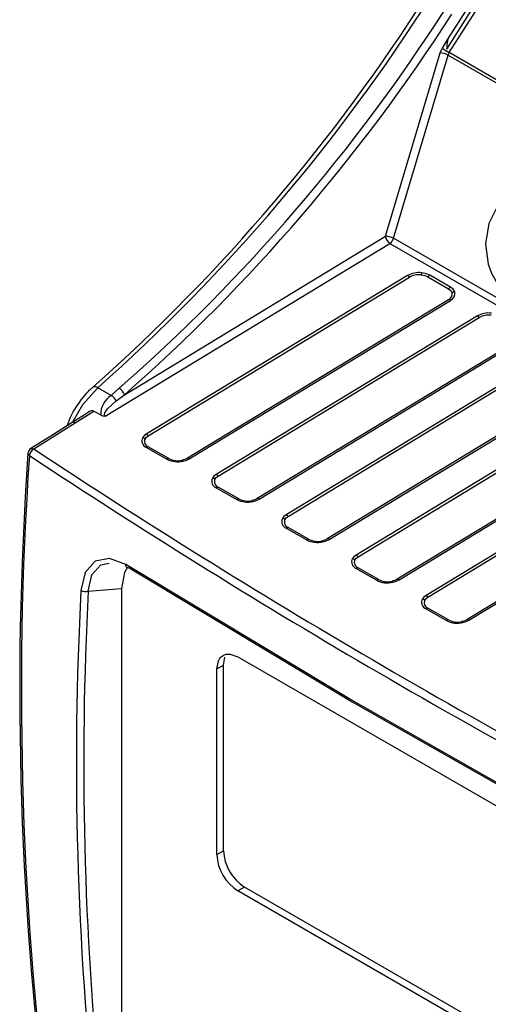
# Model space of a CAD drawing. Header units: millimetres. Extents: x 0 to 838, y 0 to 648.
# Tile 14 of 45: x 241 to 264, y 497 to 547. Entities that reach past the tile are written whole.
import ezdxf

# ---------------------------------------------------------------- set-up
doc = ezdxf.new("R2010")
doc.units = ezdxf.units.MM
doc.header["$LTSCALE"] = 3

msp = doc.modelspace()

# ---------------------------------------------------------------- linework, layer by layer
for p, q in [((262.373, 545.38), (264.176, 548.222)), ((262.504, 545.205), (264.477, 548.316)), ((262.44, 545.881), (263.613, 547.73)), ((262.155, 545.432), (262.44, 545.881)), ((259.28, 535.914), (262.042, 545.186)), ((259.686, 535.809), (262.449, 545.081)), ((262.449, 545.081), (306.734, 519.515)), ((306.813, 519.626), (262.504, 545.205)), ((245.114, 526.816), (259.497, 535.554)), ((246.077, 527.893), (259.28, 535.914)), ((259.497, 535.554), (292.812, 516.322)), ((293.119, 516.509), (259.686, 535.809)), ((260.391, 533.923), (247.188, 525.902)), ((247.284, 525.821), (260.487, 533.842)), ((261.425, 533.856), (262.467, 533.255)), ((262.562, 533.339), (261.52, 533.94)), ((262.466, 532.699), (249.263, 524.678)), ((249.358, 524.649), (262.561, 532.67)), ((263.926, 531.882), (250.723, 523.861)), ((250.82, 523.78), (264.022, 531.801)), ((266.002, 530.658), (252.799, 522.637)), ((252.894, 522.608), (266.097, 530.629)), ((267.462, 529.841), (254.259, 521.82)), ((254.355, 521.739), (267.558, 529.76)), ((269.537, 528.617), (256.334, 520.596)), ((256.429, 520.567), (269.632, 528.588)), ((245.41, 527.859), (244.735, 528.249)), ((245.815, 528.22), (245.41, 527.859)), ((245.664, 527.584), (246.077, 527.893)), ((270.997, 527.8), (257.794, 519.779)), ((257.891, 519.698), (271.093, 527.719)), ((243.588, 526.471), (244.54, 527.069)), ((244.54, 527.069), (244.88, 526.873)), ((273.073, 526.576), (259.87, 518.555)), ((241.495, 525.155), (243.588, 526.471)), ((259.965, 518.526), (273.168, 526.547)), ((274.533, 525.759), (261.33, 517.738)), ((261.426, 517.657), (274.629, 525.678)), ((247.189, 525.232), (248.228, 524.632)), ((248.324, 524.664), (247.285, 525.264)), ((276.608, 524.535), (263.405, 516.514)), ((263.5, 516.485), (276.703, 524.506)), ((250.724, 523.191), (251.763, 522.591)), ((251.859, 522.623), (250.82, 523.223)), ((254.26, 521.15), (255.299, 520.55)), ((255.395, 520.582), (254.356, 521.182)), ((257.795, 519.109), (258.834, 518.509)), ((258.93, 518.541), (257.891, 519.141)), ((244.254, 517.948), (245.938, 518.099)), ((245.938, 518.099), (245.938, 491.822)), ((261.331, 517.068), (262.37, 516.468)), ((262.466, 516.5), (261.427, 517.1)), ((251.09, 514.213), (251.164, 514.621)), ((251.815, 514.632), (275.856, 500.753)), ((250.754, 514.02), (251.09, 514.213)), ((251.09, 504.823), (251.09, 514.213)), ((250.754, 504.629), (250.754, 514.02)), ((250.754, 504.629), (251.09, 504.823)), ((252.15, 502.986), (251.815, 502.792)), ((275.856, 488.913), (251.815, 502.792)), ((276.192, 489.107), (252.15, 502.986))]:
    msp.add_line(p, q)
at = {"flags": 128}
for points in [[(262.44, 545.881), (262.383, 545.617), (262.373, 545.38)], [(262.042, 545.186), (262.09, 545.312), (262.155, 545.432)], [(262.504, 545.205), (262.472, 545.144), (262.449, 545.081)], [(267.049, 538.033), (266.689, 538.185), (266.313, 538.234), (265.936, 538.181), (265.571, 538.025), (264.935, 537.438), (264.503, 536.563), (264.34, 535.532), (264.471, 534.503), (264.642, 534.039), (264.876, 533.632), (265.163, 533.299), (265.493, 533.052)], [(261.52, 533.94), (261.332, 534.02), (261.113, 534.063)], [(261.087, 533.959), (261.269, 533.923), (261.425, 533.856)], [(262.467, 533.255), (262.583, 533.164), (262.648, 533.057)], [(262.78, 533.101), (262.701, 533.23), (262.562, 533.339)], [(244.735, 528.249), (243.963, 527.387), (243.461, 526.5)], [(245.114, 526.816), (245.1, 526.826), (245.09, 526.839), (245.079, 526.873), (245.096, 526.971), (245.231, 527.185), (245.664, 527.584)], [(244.297, 527.026), (243.96, 526.814), (243.435, 526.484)], [(243.435, 526.484), (242.488, 525.888), (241.341, 525.168)], [(247.188, 525.902), (247.073, 525.814), (246.995, 525.714)], [(247.124, 525.665), (247.189, 525.748), (247.284, 525.821)], [(241.284, 525.033), (241.287, 525.075), (241.31, 525.136), (241.337, 525.165), (241.378, 525.182), (241.433, 525.18), (241.495, 525.155)], [(241.275, 524.82), (241.221, 524.87), (241.201, 524.931), (241.202, 524.932)], [(249.263, 524.678), (249.143, 524.62), (249.004, 524.579)], [(249.046, 524.53), (249.214, 524.579), (249.358, 524.649)], [(250.723, 523.861), (250.609, 523.773), (250.531, 523.673)], [(250.659, 523.624), (250.724, 523.707), (250.82, 523.78)], [(252.799, 522.637), (252.679, 522.579), (252.54, 522.538)], [(252.582, 522.489), (252.749, 522.538), (252.894, 522.608)], [(254.259, 521.82), (254.144, 521.732), (254.066, 521.632)], [(254.195, 521.583), (254.26, 521.666), (254.355, 521.739)], [(256.334, 520.596), (256.214, 520.538), (256.075, 520.497)], [(256.117, 520.448), (256.285, 520.497), (256.429, 520.567)], [(246.148, 519.298), (245.318, 519.611), (244.596, 519.477), (244.092, 518.908), (243.882, 517.994)], [(257.794, 519.779), (257.68, 519.691), (257.602, 519.591)], [(257.73, 519.542), (257.795, 519.625), (257.891, 519.698)], [(244.254, 517.948), (244.431, 518.777), (244.883, 519.293), (245.313, 519.372)], [(246.235, 519.162), (246.08, 518.902), (245.938, 518.099)], [(281.269, 499.342), (269.134, 505.868), (257.421, 512.523), (246.148, 519.298)], [(246.314, 519.132), (246.279, 519.128), (246.246, 519.132), (246.216, 519.143), (246.191, 519.162), (246.171, 519.188), (246.157, 519.22), (246.149, 519.257), (246.148, 519.298)], [(246.314, 519.132), (257.595, 512.356), (269.256, 505.729), (281.282, 499.258)], [(259.87, 518.555), (259.75, 518.497), (259.611, 518.456)], [(259.653, 518.407), (259.82, 518.456), (259.965, 518.526)], [(261.33, 517.738), (261.215, 517.65), (261.137, 517.55)], [(261.266, 517.501), (261.331, 517.584), (261.426, 517.657)], [(263.405, 516.514), (263.285, 516.456), (263.146, 516.415)], [(263.189, 516.366), (263.356, 516.415), (263.5, 516.485)], [(250.754, 514.02), (250.829, 514.428), (250.928, 514.592), (251.065, 514.706), (251.232, 514.768), (251.424, 514.772), (251.815, 514.632)]]:
    msp.add_lwpolyline(points, dxfattribs=at)
for centre, radius, start, end in [((182.244, 598.362), 93.735, 311.60726, 327.60402), ((182.682, 598.116), 93.444, 311.61012, 327.60942), ((186.068, 596.243), 90.537, 311.29398, 327.33124), ((185.979, 596.305), 91.06, 311.29844, 327.32328), ((262.037, 544.323), 0.862, 61.4567, 89.6105), ((264.011, 547.897), 3.086, 233.0283, 240.7564), ((259.751, 535.953), 0.473, 184.7733, 237.5323), ((259.274, 535.052), 0.862, 61.4567, 89.6105), ((259.235, 535.945), 0.471, 303.8206, 343.2243), ((260.968, 532.883), 1.189, 83.0139, 119.0332), ((261.889, 533.816), 0.815, 162.3059, 169.8947), ((260.189, 533.586), 0.392, 40.6443, 59.0907), ((260.969, 532.967), 0.998, 83.2086, 118.8505), ((261.728, 533.61), 0.391, 122.1504, 140.8119), ((262.34, 532.988), 0.315, 293.4807, 12.6235), ((262.77, 533.008), 0.391, 122.1504, 140.8119), ((262.413, 533.016), 0.376, 293.1038, 13.0281), ((262.83, 532.728), 0.376, 97.672, 118.9261), ((262.458, 532.504), 0.195, 58.1342, 87.6076), ((264.503, 530.842), 1.189, 83.0139, 119.0332), ((263.725, 531.545), 0.392, 40.6443, 59.0907), ((264.504, 530.926), 0.998, 83.2086, 118.8505), ((247.343, 524.954), 4.38, 130.7084, 161.7626), ((244.591, 528.073), 0.228, 50.8654, 117.3154), ((245.506, 527.704), 0.602, 18.3496, 59.0986), ((246.022, 526.896), 1.141, 122.384, 181.1267), ((245.126, 527.343), 0.59, 24.1664, 61.1575), ((244.455, 526.864), 0.223, 67.4647, 134.6512), ((245.106, 527.287), 0.471, 241.3696, 270.9), ((243.5, 526.349), 0.15, 54.4035, 115.7696), ((247.314, 525.562), 0.353, 154.5732, 249.1851), ((246.925, 525.337), 0.383, 58.6842, 79.4056), ((247.389, 525.539), 0.294, 154.6009, 249.1727), ((246.986, 525.565), 0.392, 40.6457, 59.0908), ((241.527, 524.899), 0.327, 123.2742, 178.211), ((241.715, 524.771), 0.443, 119.8349, 173.7223), ((443.174, 829.837), 365.384, 236.49805, 242.83181), ((247.299, 525.063), 0.202, 93.9402, 123.036), ((413.157, 512.971), 172.37, 176.02098, 187.71566), ((414.541, 512.951), 173.672, 176.08149, 187.68814), ((441.885, 827.597), 363.206, 236.47293, 242.84714), ((248.338, 524.463), 0.202, 93.9402, 123.036), ((248.777, 525.702), 1.202, 242.809, 282.9453), ((248.78, 525.553), 0.999, 242.809, 282.9393), ((248.936, 524.478), 0.122, 25.1222, 55.9125), ((249.255, 524.483), 0.195, 58.1346, 87.6048), ((250.85, 523.521), 0.353, 154.5732, 249.1851), ((250.46, 523.296), 0.383, 58.6842, 79.4056), ((250.925, 523.498), 0.294, 154.6009, 249.1727), ((250.522, 523.524), 0.392, 40.6457, 59.0908), ((250.834, 523.022), 0.202, 93.9402, 123.036), ((251.873, 522.422), 0.202, 93.9402, 123.036), ((252.313, 523.661), 1.202, 242.809, 282.9453), ((252.316, 523.512), 0.999, 242.809, 282.9393), ((252.791, 522.442), 0.195, 58.1346, 87.6048), ((252.471, 522.437), 0.122, 25.1222, 55.9125), ((254.385, 521.48), 0.353, 154.5732, 249.1851), ((253.996, 521.255), 0.383, 58.6842, 79.4056), ((254.058, 521.483), 0.392, 40.6457, 59.0908), ((254.46, 521.457), 0.294, 154.6009, 249.1727), ((254.37, 520.981), 0.202, 93.9402, 123.036), ((256.326, 520.401), 0.195, 58.1346, 87.6048), ((255.409, 520.381), 0.202, 93.9402, 123.036), ((255.848, 521.62), 1.202, 242.809, 282.9453), ((255.851, 521.471), 0.999, 242.809, 282.9393), ((256.007, 520.396), 0.122, 25.1222, 55.9125), ((257.593, 519.442), 0.392, 40.6457, 59.0908), ((257.921, 519.439), 0.353, 154.5732, 249.1851), ((257.531, 519.214), 0.383, 58.6842, 79.4056), ((257.996, 519.416), 0.294, 154.6009, 249.1727), ((257.905, 518.94), 0.202, 93.9402, 123.036), ((258.944, 518.34), 0.202, 93.9402, 123.036), ((259.384, 519.578), 1.202, 242.809, 282.9453), ((259.387, 519.43), 0.999, 242.809, 282.9393), ((259.542, 518.355), 0.122, 25.1222, 55.9125), ((259.862, 518.36), 0.195, 58.1346, 87.6048), ((408.999, 509.283), 165.347, 176.98015, 186.23826), ((244.122, 518.413), 0.483, 240.1861, 285.8774), ((409.404, 509.207), 165.382, 176.9702, 185.91902), ((261.129, 517.401), 0.392, 40.6457, 59.0908), ((261.456, 517.398), 0.353, 154.5732, 249.1851), ((261.067, 517.173), 0.383, 58.6842, 79.4056), ((261.531, 517.375), 0.294, 154.6009, 249.1727), ((261.441, 516.899), 0.202, 93.9402, 123.036), ((262.48, 516.299), 0.202, 93.9402, 123.036), ((262.919, 517.537), 1.202, 242.809, 282.9453), ((262.923, 517.389), 0.999, 242.809, 282.9393), ((263.078, 516.314), 0.122, 25.1222, 55.9125), ((263.397, 516.319), 0.195, 58.1346, 87.6048), ((253.389, 504.926), 2.302, 182.5649, 237.4351), ((253.054, 504.732), 2.302, 182.5649, 237.4351)]:
    msp.add_arc(centre, radius, start, end)

doc.saveas('drawing.dxf')
